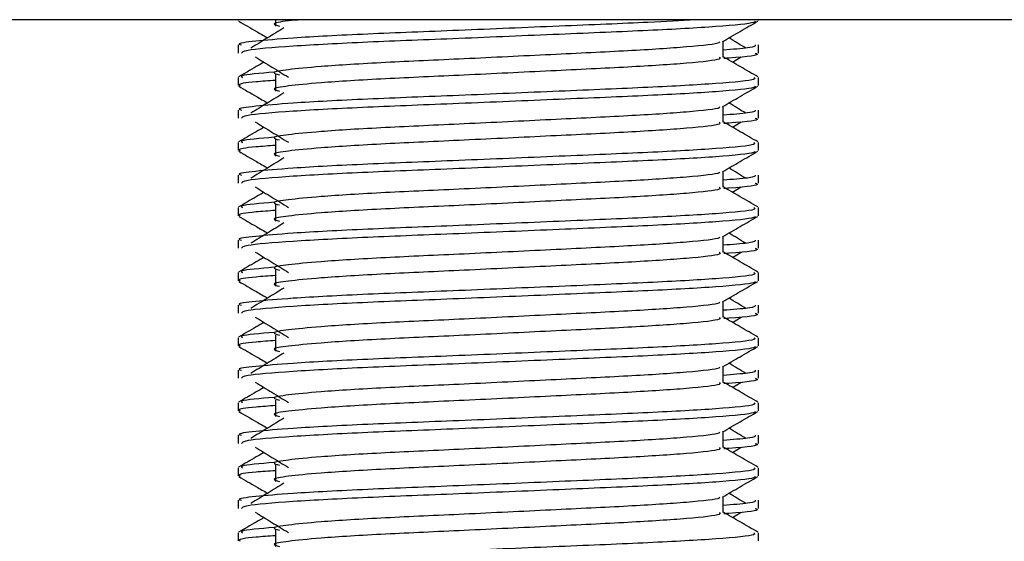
# Model space of a CAD drawing. Header units: millimetres. Extents: x 0 to 420, y 0 to 297.
# Tile 91 of 119: x 302.698 to 303.697, y 204.658 to 205.187. Entities that reach past the tile are written whole.
import ezdxf

# ---------------------------------------------------------------- set-up
doc = ezdxf.new("R2010")
doc.units = ezdxf.units.MM

msp = doc.modelspace()

# ---------------------------------------------------------------- linework, layer by layer
at = {"color": 7, "linetype": 'Continuous', "lineweight": 25}
for p, q in [((304.58604, 205.18738), (301.78176, 205.18738)), ((302.91997, 205.18738), (302.91997, 205.1865)), ((302.95796, 205.18738), (302.95796, 205.18096)), ((303.44783, 205.1865), (303.44783, 205.18738)), ((303.41212, 205.14944), (303.41212, 205.16553)), ((302.91997, 205.16175), (302.91997, 205.15352)), ((303.44783, 205.15352), (303.44783, 205.16175)), ((303.42164, 205.14427), (303.43047, 205.14968)), ((302.91997, 205.12875), (302.91997, 205.12052)), ((302.95796, 205.13147), (302.95796, 205.11498)), ((303.44783, 205.12052), (303.44783, 205.12875)), ((302.91997, 205.09576), (302.91997, 205.08754)), ((303.41212, 205.08346), (303.41212, 205.09954)), ((303.44783, 205.08754), (303.44783, 205.09576)), ((303.42164, 205.07829), (303.43047, 205.0837)), ((302.95796, 205.06549), (302.95796, 205.049)), ((302.91997, 205.06276), (302.91997, 205.05454)), ((303.44783, 205.05454), (303.44783, 205.06276)), ((303.41212, 205.01747), (303.41212, 205.03356)), ((302.91997, 205.02978), (302.91997, 205.02156)), ((303.44783, 205.02156), (303.44783, 205.02978)), ((303.42164, 205.01231), (303.43047, 205.01772)), ((302.91997, 204.99678), (302.91997, 204.98855)), ((302.95796, 204.99951), (302.95796, 204.98301)), ((303.44783, 204.98855), (303.44783, 204.99678)), ((302.91997, 204.9638), (302.91997, 204.95557)), ((303.41212, 204.95149), (303.41212, 204.96758)), ((303.44783, 204.95557), (303.44783, 204.9638)), ((303.42164, 204.94633), (303.43047, 204.95173)), ((302.95796, 204.93353), (302.95796, 204.91703)), ((302.91997, 204.9308), (302.91997, 204.92257)), ((303.44783, 204.92257), (303.44783, 204.9308)), ((302.91997, 204.89781), (302.91997, 204.88959)), ((303.41212, 204.88551), (303.41212, 204.9016)), ((303.44783, 204.88959), (303.44783, 204.89781)), ((303.42164, 204.88034), (303.43047, 204.88575)), ((302.91997, 204.86481), (302.91997, 204.85659)), ((302.95796, 204.86754), (302.95796, 204.85105)), ((303.44783, 204.85659), (303.44783, 204.86481)), ((303.41212, 204.81952), (303.41212, 204.83561)), ((302.91997, 204.83183), (302.91997, 204.82361)), ((303.44783, 204.82361), (303.44783, 204.83183)), ((303.42164, 204.81436), (303.43047, 204.81977)), ((302.91997, 204.79883), (302.91997, 204.7906)), ((302.95796, 204.80156), (302.95796, 204.78506)), ((303.44783, 204.7906), (303.44783, 204.79883)), ((302.91997, 204.76585), (302.91997, 204.75762)), ((303.41212, 204.75354), (303.41212, 204.76963)), ((303.44783, 204.75762), (303.44783, 204.76585)), ((303.42164, 204.74838), (303.43047, 204.75379)), ((302.95796, 204.73558), (302.95796, 204.71908)), ((302.91997, 204.73285), (302.91997, 204.72462)), ((303.44783, 204.72462), (303.44783, 204.73285)), ((303.41212, 204.68756), (303.41212, 204.70365)), ((302.91997, 204.69987), (302.91997, 204.69164)), ((303.44783, 204.69164), (303.44783, 204.69987)), ((303.42164, 204.68239), (303.43047, 204.6878)), ((302.91997, 204.66686), (302.91997, 204.65864)), ((302.95796, 204.66959), (302.95796, 204.6531)), ((303.44783, 204.65864), (303.44783, 204.66686))]:
    msp.add_line(p, q, dxfattribs=at)
for points, knots in [([(303.38385, 205.18738), (303.36882, 205.18647), (303.33226, 205.18425), (303.2456, 205.18083), (303.14439, 205.17646), (303.04784, 205.17282), (302.97626, 205.16907), (302.93614, 205.16548), (302.9178, 205.16333), (302.92223, 205.16205), (302.92327, 205.16175)], [0, 0, 0, 0, 0.107555, 0.261631, 0.420083, 0.572451, 0.728645, 0.848713, 0.964716, 1, 1, 1, 1]), ([(302.9206, 205.18584), (302.92656, 205.18238), (302.9363, 205.17675), (302.94603, 205.17112), (302.94979, 205.16894)], [0, 0, 0, 0, 0.61317, 1, 1, 1, 1]), ([(303.44468, 205.18579), (303.44448, 205.18538), (303.44363, 205.18368), (303.40954, 205.18026), (303.33979, 205.17641), (303.24616, 205.17257), (303.14433, 205.16822), (303.04752, 205.16457), (302.97134, 205.16049), (302.92543, 205.15659), (302.92399, 205.15443), (302.92339, 205.15352)], [0, 0, 0, 0, 0.0399117, 0.1661575, 0.2890582, 0.4118359, 0.5381002, 0.6595169, 0.7839817, 0.9096926, 1, 1, 1, 1]), ([(302.98393, 205.18738), (302.97943, 205.18696), (302.9637, 205.1855), (302.95289, 205.18348), (302.95906, 205.1817), (302.9618, 205.18091)], [0, 0, 0, 0, 0.182373, 0.6359785, 1, 1, 1, 1]), ([(303.4114, 205.16511), (303.41737, 205.16857), (303.4293, 205.17548), (303.44124, 205.18238), (303.44721, 205.18584)], [0, 0, 0, 0, 0.499936, 1, 1, 1, 1]), ([(302.96649, 205.17916), (302.96086, 205.17572), (302.94961, 205.16883), (302.93839, 205.16194), (302.93278, 205.1585)], [0, 0, 0, 0, 0.49999, 1, 1, 1, 1]), ([(303.40807, 205.16506), (303.40834, 205.16469), (303.40955, 205.16303), (303.37848, 205.15964), (303.31883, 205.15579), (303.23771, 205.15195), (303.14963, 205.1476), (303.06622, 205.14395), (303.00457, 205.1402), (302.96905, 205.13662), (302.95246, 205.13399), (302.95893, 205.13221), (302.96181, 205.13141)], [0, 0, 0, 0, 0.035107, 0.156135, 0.273953, 0.391653, 0.512699, 0.629093, 0.748412, 0.840135, 0.92875, 1, 1, 1, 1]), ([(303.43502, 205.1585), (303.42941, 205.16194), (303.42375, 205.16542), (303.41807, 205.1689), (303.41801, 205.16894)], [0, 0, 0, 0, 0.989832, 1, 1, 1, 1]), ([(303.44453, 205.16175), (303.44468, 205.16076), (303.44493, 205.1591), (303.42165, 205.15728), (303.41212, 205.15654)], [0, 0, 0, 0, 0.590683, 1, 1, 1, 1]), ([(303.44441, 205.15352), (303.44538, 205.15321), (303.4503, 205.15164), (303.4376, 205.14967), (303.41456, 205.14819), (303.41283, 205.14808)], [0, 0, 0, 0, 0.18373, 0.938556, 1, 1, 1, 1]), ([(302.94617, 205.14427), (302.94357, 205.14277), (302.935, 205.13781), (302.92644, 205.13286), (302.92047, 205.1294)], [0, 0, 0, 0, 0.303338, 1, 1, 1, 1]), ([(302.93734, 205.14968), (302.94296, 205.14624), (302.95421, 205.13935), (302.96543, 205.13246), (302.97105, 205.12902)], [0, 0, 0, 0, 0.500011, 1, 1, 1, 1]), ([(303.40817, 205.14939), (303.4089, 205.14875), (303.41106, 205.14683), (303.37894, 205.14315), (303.3187, 205.1393), (303.23774, 205.13546), (303.14962, 205.1311), (303.06622, 205.12745), (303.00457, 205.12371), (302.96905, 205.12013), (302.95247, 205.11749), (302.95893, 205.11571), (302.9618, 205.11492)], [0, 0, 0, 0, 0.059132, 0.177163, 0.292064, 0.406849, 0.524898, 0.638409, 0.754774, 0.844226, 0.930647, 1, 1, 1, 1]), ([(303.44733, 205.1294), (303.44137, 205.13286), (303.42963, 205.13965), (303.41789, 205.14644), (303.41212, 205.14978)], [0, 0, 0, 0, 0.508368, 1, 1, 1, 1]), ([(302.95649, 205.13415), (302.94221, 205.13294), (302.92026, 205.13107), (302.92343, 205.12935), (302.92454, 205.12875)], [0, 0, 0, 0, 0.651043, 1, 1, 1, 1]), ([(303.44327, 205.12875), (303.44408, 205.12811), (303.44656, 205.1262), (303.40945, 205.12253), (303.3398, 205.11868), (303.24618, 205.11484), (303.14424, 205.11048), (303.04788, 205.10683), (302.97625, 205.10309), (302.93614, 205.0995), (302.9178, 205.09734), (302.92223, 205.09606), (302.92327, 205.09576)], [0, 0, 0, 0, 0.061077, 0.184512, 0.304677, 0.424721, 0.548174, 0.666888, 0.788581, 0.882129, 0.97251, 1, 1, 1, 1]), ([(302.95796, 205.12585), (302.95094, 205.12534), (302.92938, 205.12376), (302.91909, 205.12209), (302.92158, 205.12081), (302.92216, 205.12052)], [0, 0, 0, 0, 0.270543, 0.831179, 1, 1, 1, 1]), ([(302.9206, 205.11986), (302.92656, 205.1164), (302.9363, 205.11077), (302.94603, 205.10513), (302.94979, 205.10295)], [0, 0, 0, 0, 0.61317, 1, 1, 1, 1]), ([(303.44468, 205.11981), (303.44448, 205.1194), (303.44363, 205.1177), (303.40954, 205.11428), (303.33979, 205.11043), (303.24616, 205.10659), (303.14433, 205.10223), (303.04752, 205.09859), (302.97134, 205.0945), (302.92543, 205.09061), (302.92399, 205.08844), (302.92339, 205.08754)], [0, 0, 0, 0, 0.0399117, 0.1661575, 0.2890582, 0.4118359, 0.5381002, 0.6595169, 0.7839817, 0.9096926, 1, 1, 1, 1]), ([(302.96649, 205.11318), (302.96086, 205.10974), (302.94961, 205.10285), (302.93839, 205.09596), (302.93278, 205.09252)], [0, 0, 0, 0, 0.49999, 1, 1, 1, 1]), ([(303.4114, 205.09913), (303.41737, 205.10259), (303.4293, 205.10949), (303.44124, 205.1164), (303.44721, 205.11986)], [0, 0, 0, 0, 0.499936, 1, 1, 1, 1]), ([(303.40807, 205.09908), (303.40834, 205.09871), (303.40955, 205.09705), (303.37848, 205.09365), (303.31883, 205.08981), (303.23771, 205.08597), (303.14963, 205.08161), (303.06622, 205.07796), (303.00457, 205.07422), (302.96905, 205.07064), (302.95246, 205.068), (302.95893, 205.06622), (302.96181, 205.06543)], [0, 0, 0, 0, 0.035107, 0.156135, 0.273953, 0.391653, 0.512699, 0.629093, 0.748412, 0.840135, 0.92875, 1, 1, 1, 1]), ([(303.44453, 205.09576), (303.44468, 205.09478), (303.44493, 205.09311), (303.42165, 205.0913), (303.41212, 205.09056)], [0, 0, 0, 0, 0.590683, 1, 1, 1, 1]), ([(303.43502, 205.09252), (303.42941, 205.09596), (303.42375, 205.09944), (303.41807, 205.10292), (303.41801, 205.10295)], [0, 0, 0, 0, 0.989832, 1, 1, 1, 1]), ([(302.93734, 205.0837), (302.94296, 205.08026), (302.95421, 205.07337), (302.96543, 205.06648), (302.97105, 205.06303)], [0, 0, 0, 0, 0.500011, 1, 1, 1, 1]), ([(303.40817, 205.08341), (303.4089, 205.08277), (303.41106, 205.08085), (303.37894, 205.07716), (303.3187, 205.07331), (303.23774, 205.06947), (303.14962, 205.06512), (303.06622, 205.06147), (303.00457, 205.05772), (302.96905, 205.05414), (302.95247, 205.05151), (302.95893, 205.04973), (302.9618, 205.04894)], [0, 0, 0, 0, 0.059132, 0.1771634, 0.2920638, 0.4068492, 0.5248979, 0.6384095, 0.7547738, 0.8442256, 0.9306466, 1, 1, 1, 1]), ([(303.44733, 205.06342), (303.44137, 205.06687), (303.42963, 205.07367), (303.41789, 205.08046), (303.41212, 205.0838)], [0, 0, 0, 0, 0.508368, 1, 1, 1, 1]), ([(303.44441, 205.08754), (303.44538, 205.08723), (303.4503, 205.08565), (303.4376, 205.08368), (303.41456, 205.08221), (303.41283, 205.0821)], [0, 0, 0, 0, 0.18373, 0.938556, 1, 1, 1, 1]), ([(302.94617, 205.07829), (302.94357, 205.07679), (302.935, 205.07183), (302.92644, 205.06687), (302.92047, 205.06342)], [0, 0, 0, 0, 0.3033381, 1, 1, 1, 1]), ([(302.95649, 205.06817), (302.94221, 205.06695), (302.92026, 205.06509), (302.92343, 205.06336), (302.92454, 205.06276)], [0, 0, 0, 0, 0.651043, 1, 1, 1, 1]), ([(303.44327, 205.06276), (303.44408, 205.06213), (303.44656, 205.06022), (303.40945, 205.05654), (303.3398, 205.05269), (303.24618, 205.04885), (303.14424, 205.0445), (303.04788, 205.04085), (302.97625, 205.0371), (302.93614, 205.03352), (302.9178, 205.03136), (302.92223, 205.03008), (302.92327, 205.02978)], [0, 0, 0, 0, 0.0610772, 0.1845123, 0.3046768, 0.4247211, 0.5481742, 0.6668878, 0.7885815, 0.8821287, 0.9725098, 1, 1, 1, 1]), ([(302.9206, 205.05387), (302.92656, 205.05042), (302.9363, 205.04479), (302.94603, 205.03915), (302.94979, 205.03697)], [0, 0, 0, 0, 0.61317, 1, 1, 1, 1]), ([(302.95796, 205.05987), (302.95094, 205.05935), (302.92938, 205.05778), (302.91909, 205.0561), (302.92158, 205.05483), (302.92216, 205.05454)], [0, 0, 0, 0, 0.270543, 0.831179, 1, 1, 1, 1]), ([(303.44468, 205.05383), (303.44448, 205.05342), (303.44363, 205.05171), (303.40954, 205.04829), (303.33979, 205.04445), (303.24616, 205.04061), (303.14433, 205.03625), (303.04752, 205.0326), (302.97134, 205.02852), (302.92543, 205.02463), (302.92399, 205.02246), (302.92339, 205.02156)], [0, 0, 0, 0, 0.039912, 0.166158, 0.289058, 0.411836, 0.5381, 0.659517, 0.783982, 0.909693, 1, 1, 1, 1]), ([(303.4114, 205.03315), (303.41737, 205.0366), (303.4293, 205.04351), (303.44124, 205.05042), (303.44721, 205.05387)], [0, 0, 0, 0, 0.499936, 1, 1, 1, 1]), ([(302.96649, 205.0472), (302.96086, 205.04375), (302.94961, 205.03686), (302.93839, 205.02998), (302.93278, 205.02653)], [0, 0, 0, 0, 0.49999, 1, 1, 1, 1]), ([(303.43502, 205.02653), (303.42941, 205.02998), (303.42375, 205.03346), (303.41807, 205.03694), (303.41801, 205.03697)], [0, 0, 0, 0, 0.989832, 1, 1, 1, 1]), ([(303.40807, 205.0331), (303.40834, 205.03272), (303.40955, 205.03107), (303.37848, 205.02767), (303.31883, 205.02383), (303.23771, 205.01999), (303.14963, 205.01563), (303.06622, 205.01198), (303.00457, 205.00824), (302.96905, 205.00465), (302.95246, 205.00202), (302.95893, 205.00024), (302.96181, 204.99945)], [0, 0, 0, 0, 0.035107, 0.156135, 0.273953, 0.391653, 0.512699, 0.629093, 0.748412, 0.840135, 0.92875, 1, 1, 1, 1]), ([(303.44453, 205.02978), (303.44468, 205.0288), (303.44493, 205.02713), (303.42165, 205.02532), (303.41212, 205.02457)], [0, 0, 0, 0, 0.590683, 1, 1, 1, 1]), ([(302.93734, 205.01772), (302.94296, 205.01427), (302.95421, 205.00738), (302.96543, 205.0005), (302.97105, 204.99705)], [0, 0, 0, 0, 0.500011, 1, 1, 1, 1]), ([(303.40817, 205.01742), (303.4089, 205.01678), (303.41106, 205.01487), (303.37894, 205.01118), (303.3187, 205.00733), (303.23774, 205.00349), (303.14962, 204.99914), (303.06622, 204.99549), (303.00457, 204.99174), (302.96905, 204.98816), (302.95247, 204.98552), (302.95893, 204.98375), (302.9618, 204.98296)], [0, 0, 0, 0, 0.059132, 0.177163, 0.292064, 0.406849, 0.524898, 0.638409, 0.754774, 0.844226, 0.930647, 1, 1, 1, 1]), ([(303.44733, 204.99744), (303.44137, 205.00089), (303.42963, 205.00768), (303.41789, 205.01448), (303.41212, 205.01782)], [0, 0, 0, 0, 0.508368, 1, 1, 1, 1]), ([(303.44441, 205.02156), (303.44538, 205.02125), (303.4503, 205.01967), (303.4376, 205.0177), (303.41456, 205.01622), (303.41283, 205.01611)], [0, 0, 0, 0, 0.18373, 0.938556, 1, 1, 1, 1]), ([(302.94617, 205.01231), (302.94357, 205.0108), (302.935, 205.00585), (302.92644, 205.00089), (302.92047, 204.99744)], [0, 0, 0, 0, 0.3033381, 1, 1, 1, 1]), ([(303.44327, 204.99678), (303.44408, 204.99615), (303.44656, 204.99424), (303.40945, 204.99056), (303.3398, 204.98671), (303.24618, 204.98287), (303.14424, 204.97852), (303.04788, 204.97487), (302.97625, 204.97112), (302.93614, 204.96754), (302.9178, 204.96538), (302.92223, 204.9641), (302.92327, 204.9638)], [0, 0, 0, 0, 0.061077, 0.184512, 0.304677, 0.424721, 0.548174, 0.666888, 0.788581, 0.882129, 0.97251, 1, 1, 1, 1]), ([(302.95796, 204.99388), (302.95094, 204.99337), (302.92938, 204.99179), (302.91909, 204.99012), (302.92158, 204.98885), (302.92216, 204.98855)], [0, 0, 0, 0, 0.270543, 0.831179, 1, 1, 1, 1]), ([(302.95649, 205.00219), (302.94221, 205.00097), (302.92026, 204.9991), (302.92343, 204.99738), (302.92454, 204.99678)], [0, 0, 0, 0, 0.651043, 1, 1, 1, 1]), ([(302.9206, 204.98789), (302.92656, 204.98444), (302.9363, 204.9788), (302.94603, 204.97317), (302.94979, 204.97099)], [0, 0, 0, 0, 0.61317, 1, 1, 1, 1]), ([(303.44468, 204.98784), (303.44448, 204.98743), (303.44363, 204.98573), (303.40954, 204.98231), (303.33979, 204.97846), (303.24616, 204.97462), (303.14433, 204.97027), (303.04752, 204.96662), (302.97134, 204.96254), (302.92543, 204.95864), (302.92399, 204.95648), (302.92339, 204.95557)], [0, 0, 0, 0, 0.039912, 0.166158, 0.289058, 0.411836, 0.5381, 0.659517, 0.783982, 0.909693, 1, 1, 1, 1]), ([(303.4114, 204.96716), (303.41737, 204.97062), (303.4293, 204.97753), (303.44124, 204.98444), (303.44721, 204.98789)], [0, 0, 0, 0, 0.499936, 1, 1, 1, 1]), ([(302.96649, 204.98121), (302.96086, 204.97777), (302.94961, 204.97088), (302.93839, 204.96399), (302.93278, 204.96055)], [0, 0, 0, 0, 0.49999, 1, 1, 1, 1]), ([(303.40807, 204.96711), (303.40834, 204.96674), (303.40955, 204.96508), (303.37848, 204.96169), (303.31883, 204.95785), (303.23771, 204.954), (303.14963, 204.94965), (303.06622, 204.946), (303.00457, 204.94225), (302.96905, 204.93867), (302.95246, 204.93604), (302.95893, 204.93426), (302.96181, 204.93346)], [0, 0, 0, 0, 0.035107, 0.156135, 0.273953, 0.391653, 0.512699, 0.629093, 0.748412, 0.840135, 0.92875, 1, 1, 1, 1]), ([(303.44453, 204.9638), (303.44468, 204.96281), (303.44493, 204.96115), (303.42165, 204.95933), (303.41212, 204.95859)], [0, 0, 0, 0, 0.590683, 1, 1, 1, 1]), ([(303.43502, 204.96055), (303.42941, 204.96399), (303.42375, 204.96747), (303.41807, 204.97095), (303.41801, 204.97099)], [0, 0, 0, 0, 0.989832, 1, 1, 1, 1]), ([(303.44441, 204.95557), (303.44538, 204.95526), (303.4503, 204.95369), (303.4376, 204.95172), (303.41456, 204.95024), (303.41283, 204.95013)], [0, 0, 0, 0, 0.18373, 0.938556, 1, 1, 1, 1]), ([(302.94617, 204.94633), (302.94357, 204.94482), (302.935, 204.93986), (302.92644, 204.93491), (302.92047, 204.93146)], [0, 0, 0, 0, 0.3033381, 1, 1, 1, 1]), ([(302.93734, 204.95173), (302.94296, 204.94829), (302.95421, 204.9414), (302.96543, 204.93451), (302.97105, 204.93107)], [0, 0, 0, 0, 0.5000113, 1, 1, 1, 1]), ([(303.40817, 204.95144), (303.4089, 204.9508), (303.41106, 204.94888), (303.37894, 204.9452), (303.3187, 204.94135), (303.23774, 204.93751), (303.14962, 204.93315), (303.06622, 204.9295), (303.00457, 204.92576), (302.96905, 204.92218), (302.95247, 204.91954), (302.95893, 204.91776), (302.9618, 204.91697)], [0, 0, 0, 0, 0.059132, 0.177163, 0.292064, 0.406849, 0.524898, 0.638409, 0.754774, 0.844226, 0.930647, 1, 1, 1, 1]), ([(303.44733, 204.93146), (303.44137, 204.93491), (303.42963, 204.9417), (303.41789, 204.94849), (303.41212, 204.95183)], [0, 0, 0, 0, 0.508368, 1, 1, 1, 1]), ([(302.95649, 204.9362), (302.94221, 204.93499), (302.92026, 204.93312), (302.92343, 204.9314), (302.92454, 204.9308)], [0, 0, 0, 0, 0.651043, 1, 1, 1, 1]), ([(303.44327, 204.9308), (303.44408, 204.93017), (303.44656, 204.92826), (303.40945, 204.92458), (303.3398, 204.92073), (303.24618, 204.91689), (303.14424, 204.91253), (303.04788, 204.90888), (302.97625, 204.90514), (302.93614, 204.90155), (302.9178, 204.89939), (302.92223, 204.89811), (302.92327, 204.89781)], [0, 0, 0, 0, 0.0610772, 0.1845123, 0.3046768, 0.4247211, 0.5481742, 0.6668878, 0.7885815, 0.8821287, 0.9725098, 1, 1, 1, 1]), ([(302.95796, 204.9279), (302.95094, 204.92739), (302.92938, 204.92581), (302.91909, 204.92414), (302.92158, 204.92286), (302.92216, 204.92257)], [0, 0, 0, 0, 0.270543, 0.831179, 1, 1, 1, 1]), ([(302.9206, 204.92191), (302.92656, 204.91845), (302.9363, 204.91282), (302.94603, 204.90718), (302.94979, 204.90501)], [0, 0, 0, 0, 0.61317, 1, 1, 1, 1]), ([(303.44468, 204.92186), (303.44448, 204.92145), (303.44363, 204.91975), (303.40954, 204.91633), (303.33979, 204.91248), (303.24616, 204.90864), (303.14433, 204.90428), (303.04752, 204.90064), (302.97134, 204.89655), (302.92543, 204.89266), (302.92399, 204.8905), (302.92339, 204.88959)], [0, 0, 0, 0, 0.039912, 0.166158, 0.289058, 0.411836, 0.5381, 0.659517, 0.783982, 0.909693, 1, 1, 1, 1]), ([(302.96649, 204.91523), (302.96086, 204.91179), (302.94961, 204.9049), (302.93839, 204.89801), (302.93278, 204.89457)], [0, 0, 0, 0, 0.49999, 1, 1, 1, 1]), ([(303.4114, 204.90118), (303.41737, 204.90464), (303.4293, 204.91155), (303.44124, 204.91845), (303.44721, 204.92191)], [0, 0, 0, 0, 0.4999356, 1, 1, 1, 1]), ([(303.43502, 204.89457), (303.42941, 204.89801), (303.42375, 204.90149), (303.41807, 204.90497), (303.41801, 204.90501)], [0, 0, 0, 0, 0.989832, 1, 1, 1, 1]), ([(303.40807, 204.90113), (303.40834, 204.90076), (303.40955, 204.8991), (303.37848, 204.8957), (303.31883, 204.89186), (303.23771, 204.88802), (303.14963, 204.88367), (303.06622, 204.88002), (303.00457, 204.87627), (302.96905, 204.87269), (302.95246, 204.87005), (302.95893, 204.86827), (302.96181, 204.86748)], [0, 0, 0, 0, 0.035107, 0.156135, 0.273953, 0.391653, 0.512699, 0.629093, 0.748412, 0.840135, 0.92875, 1, 1, 1, 1]), ([(303.44453, 204.89781), (303.44468, 204.89683), (303.44493, 204.89516), (303.42165, 204.89335), (303.41212, 204.89261)], [0, 0, 0, 0, 0.590683, 1, 1, 1, 1]), ([(302.93734, 204.88575), (302.94296, 204.88231), (302.95421, 204.87542), (302.96543, 204.86853), (302.97105, 204.86509)], [0, 0, 0, 0, 0.500011, 1, 1, 1, 1]), ([(303.40817, 204.88546), (303.4089, 204.88482), (303.41106, 204.8829), (303.37894, 204.87922), (303.3187, 204.87536), (303.23774, 204.87153), (303.14962, 204.86717), (303.06622, 204.86352), (303.00457, 204.85977), (302.96905, 204.85619), (302.95247, 204.85356), (302.95893, 204.85178), (302.9618, 204.85099)], [0, 0, 0, 0, 0.059132, 0.177163, 0.292064, 0.406849, 0.524898, 0.638409, 0.754774, 0.844226, 0.930647, 1, 1, 1, 1]), ([(303.44733, 204.86547), (303.44137, 204.86892), (303.42963, 204.87572), (303.41789, 204.88251), (303.41212, 204.88585)], [0, 0, 0, 0, 0.508368, 1, 1, 1, 1]), ([(303.44441, 204.88959), (303.44538, 204.88928), (303.4503, 204.8877), (303.4376, 204.88573), (303.41456, 204.88426), (303.41283, 204.88415)], [0, 0, 0, 0, 0.18373, 0.938556, 1, 1, 1, 1]), ([(302.94617, 204.88034), (302.94357, 204.87884), (302.935, 204.87388), (302.92644, 204.86892), (302.92047, 204.86547)], [0, 0, 0, 0, 0.303338, 1, 1, 1, 1]), ([(303.44327, 204.86481), (303.44408, 204.86418), (303.44656, 204.86227), (303.40945, 204.8586), (303.3398, 204.85475), (303.24618, 204.85091), (303.14424, 204.84655), (303.04788, 204.8429), (302.97625, 204.83916), (302.93614, 204.83557), (302.9178, 204.83341), (302.92223, 204.83213), (302.92327, 204.83183)], [0, 0, 0, 0, 0.0610772, 0.1845123, 0.3046768, 0.4247211, 0.5481742, 0.6668878, 0.7885815, 0.8821287, 0.9725098, 1, 1, 1, 1]), ([(302.95649, 204.87022), (302.94221, 204.869), (302.92026, 204.86714), (302.92343, 204.86542), (302.92454, 204.86481)], [0, 0, 0, 0, 0.651043, 1, 1, 1, 1]), ([(302.9206, 204.85592), (302.92656, 204.85247), (302.9363, 204.84684), (302.94603, 204.8412), (302.94979, 204.83902)], [0, 0, 0, 0, 0.61317, 1, 1, 1, 1]), ([(302.95796, 204.86192), (302.95094, 204.86141), (302.92938, 204.85983), (302.91909, 204.85815), (302.92158, 204.85688), (302.92216, 204.85659)], [0, 0, 0, 0, 0.270543, 0.831179, 1, 1, 1, 1]), ([(303.44468, 204.85588), (303.44448, 204.85547), (303.44363, 204.85376), (303.40954, 204.85034), (303.33979, 204.8465), (303.24616, 204.84266), (303.14433, 204.8383), (303.04752, 204.83465), (302.97134, 204.83057), (302.92543, 204.82668), (302.92399, 204.82451), (302.92339, 204.82361)], [0, 0, 0, 0, 0.0399117, 0.1661575, 0.2890582, 0.4118359, 0.5381002, 0.6595169, 0.7839817, 0.9096926, 1, 1, 1, 1]), ([(303.4114, 204.8352), (303.41737, 204.83865), (303.4293, 204.84556), (303.44124, 204.85247), (303.44721, 204.85592)], [0, 0, 0, 0, 0.499936, 1, 1, 1, 1]), ([(302.96649, 204.84925), (302.96086, 204.8458), (302.94961, 204.83892), (302.93839, 204.83203), (302.93278, 204.82858)], [0, 0, 0, 0, 0.49999, 1, 1, 1, 1]), ([(303.40807, 204.83515), (303.40834, 204.83477), (303.40955, 204.83312), (303.37848, 204.82972), (303.31883, 204.82588), (303.23771, 204.82204), (303.14963, 204.81768), (303.06622, 204.81403), (303.00457, 204.81029), (302.96905, 204.80671), (302.95246, 204.80407), (302.95893, 204.80229), (302.96181, 204.8015)], [0, 0, 0, 0, 0.035107, 0.156135, 0.273953, 0.391653, 0.512699, 0.629093, 0.748412, 0.840135, 0.92875, 1, 1, 1, 1]), ([(303.43502, 204.82858), (303.42941, 204.83203), (303.42375, 204.83551), (303.41807, 204.83899), (303.41801, 204.83902)], [0, 0, 0, 0, 0.989832, 1, 1, 1, 1]), ([(303.44453, 204.83183), (303.44468, 204.83085), (303.44493, 204.82918), (303.42165, 204.82737), (303.41212, 204.82662)], [0, 0, 0, 0, 0.590683, 1, 1, 1, 1]), ([(303.44441, 204.82361), (303.44538, 204.8233), (303.4503, 204.82172), (303.4376, 204.81975), (303.41456, 204.81827), (303.41283, 204.81816)], [0, 0, 0, 0, 0.18373, 0.938556, 1, 1, 1, 1]), ([(302.94617, 204.81436), (302.94357, 204.81286), (302.935, 204.8079), (302.92644, 204.80294), (302.92047, 204.79949)], [0, 0, 0, 0, 0.303338, 1, 1, 1, 1]), ([(302.93734, 204.81977), (302.94296, 204.81632), (302.95421, 204.80944), (302.96543, 204.80255), (302.97105, 204.7991)], [0, 0, 0, 0, 0.500011, 1, 1, 1, 1]), ([(303.40817, 204.81947), (303.4089, 204.81883), (303.41106, 204.81692), (303.37894, 204.81323), (303.3187, 204.80938), (303.23774, 204.80554), (303.14962, 204.80119), (303.06622, 204.79754), (303.00457, 204.79379), (302.96905, 204.79021), (302.95247, 204.78758), (302.95893, 204.7858), (302.9618, 204.78501)], [0, 0, 0, 0, 0.059132, 0.177163, 0.292064, 0.406849, 0.524898, 0.638409, 0.754774, 0.844226, 0.930647, 1, 1, 1, 1]), ([(303.44733, 204.79949), (303.44137, 204.80294), (303.42963, 204.80973), (303.41789, 204.81653), (303.41212, 204.81987)], [0, 0, 0, 0, 0.508368, 1, 1, 1, 1]), ([(302.95649, 204.80424), (302.94221, 204.80302), (302.92026, 204.80115), (302.92343, 204.79943), (302.92454, 204.79883)], [0, 0, 0, 0, 0.651043, 1, 1, 1, 1]), ([(303.44327, 204.79883), (303.44408, 204.7982), (303.44656, 204.79629), (303.40945, 204.79261), (303.3398, 204.78876), (303.24618, 204.78492), (303.14424, 204.78057), (303.04788, 204.77692), (302.97625, 204.77317), (302.93614, 204.76959), (302.9178, 204.76743), (302.92223, 204.76615), (302.92327, 204.76585)], [0, 0, 0, 0, 0.061077, 0.184512, 0.304677, 0.424721, 0.548174, 0.666888, 0.788581, 0.882129, 0.97251, 1, 1, 1, 1]), ([(302.95796, 204.79594), (302.95094, 204.79542), (302.92938, 204.79384), (302.91909, 204.79217), (302.92158, 204.7909), (302.92216, 204.7906)], [0, 0, 0, 0, 0.270543, 0.831179, 1, 1, 1, 1]), ([(302.9206, 204.78994), (302.92656, 204.78649), (302.9363, 204.78085), (302.94603, 204.77522), (302.94979, 204.77304)], [0, 0, 0, 0, 0.61317, 1, 1, 1, 1]), ([(303.44468, 204.78989), (303.44448, 204.78949), (303.44363, 204.78778), (303.40954, 204.78436), (303.33979, 204.78051), (303.24616, 204.77667), (303.14433, 204.77232), (303.04752, 204.76867), (302.97134, 204.76459), (302.92543, 204.76069), (302.92399, 204.75853), (302.92339, 204.75762)], [0, 0, 0, 0, 0.039912, 0.166158, 0.289058, 0.411836, 0.5381, 0.659517, 0.783982, 0.909693, 1, 1, 1, 1]), ([(303.4114, 204.76922), (303.41737, 204.77267), (303.4293, 204.77958), (303.44124, 204.78649), (303.44721, 204.78994)], [0, 0, 0, 0, 0.4999356, 1, 1, 1, 1]), ([(302.96649, 204.78326), (302.96086, 204.77982), (302.94961, 204.77293), (302.93839, 204.76605), (302.93278, 204.7626)], [0, 0, 0, 0, 0.49999, 1, 1, 1, 1]), ([(303.40807, 204.76916), (303.40834, 204.76879), (303.40955, 204.76713), (303.37848, 204.76374), (303.31883, 204.7599), (303.23771, 204.75605), (303.14963, 204.7517), (303.06622, 204.74805), (303.00457, 204.7443), (302.96905, 204.74072), (302.95246, 204.73809), (302.95893, 204.73631), (302.96181, 204.73552)], [0, 0, 0, 0, 0.035107, 0.156135, 0.273953, 0.391653, 0.512699, 0.629093, 0.748412, 0.840135, 0.92875, 1, 1, 1, 1]), ([(303.44453, 204.76585), (303.44468, 204.76486), (303.44493, 204.7632), (303.42165, 204.76138), (303.41212, 204.76064)], [0, 0, 0, 0, 0.590683, 1, 1, 1, 1]), ([(303.43502, 204.7626), (303.42941, 204.76605), (303.42375, 204.76952), (303.41807, 204.773), (303.41801, 204.77304)], [0, 0, 0, 0, 0.989832, 1, 1, 1, 1]), ([(302.93734, 204.75379), (302.94296, 204.75034), (302.95421, 204.74345), (302.96543, 204.73656), (302.97105, 204.73312)], [0, 0, 0, 0, 0.500011, 1, 1, 1, 1]), ([(303.40817, 204.75349), (303.4089, 204.75285), (303.41106, 204.75093), (303.37894, 204.74725), (303.3187, 204.7434), (303.23774, 204.73956), (303.14962, 204.7352), (303.06622, 204.73155), (303.00457, 204.72781), (302.96905, 204.72423), (302.95247, 204.72159), (302.95893, 204.71982), (302.9618, 204.71902)], [0, 0, 0, 0, 0.059132, 0.177163, 0.292064, 0.406849, 0.524898, 0.638409, 0.754774, 0.844226, 0.930647, 1, 1, 1, 1]), ([(303.44733, 204.73351), (303.44137, 204.73696), (303.42963, 204.74375), (303.41789, 204.75054), (303.41212, 204.75389)], [0, 0, 0, 0, 0.508368, 1, 1, 1, 1]), ([(303.44441, 204.75762), (303.44538, 204.75732), (303.4503, 204.75574), (303.4376, 204.75377), (303.41456, 204.75229), (303.41283, 204.75218)], [0, 0, 0, 0, 0.18373, 0.938556, 1, 1, 1, 1]), ([(302.94617, 204.74838), (302.94357, 204.74687), (302.935, 204.74191), (302.92644, 204.73696), (302.92047, 204.73351)], [0, 0, 0, 0, 0.303338, 1, 1, 1, 1]), ([(302.95649, 204.73825), (302.94221, 204.73704), (302.92026, 204.73517), (302.92343, 204.73345), (302.92454, 204.73285)], [0, 0, 0, 0, 0.651043, 1, 1, 1, 1]), ([(303.44327, 204.73285), (303.44408, 204.73222), (303.44656, 204.73031), (303.40945, 204.72663), (303.3398, 204.72278), (303.24618, 204.71894), (303.14424, 204.71458), (303.04788, 204.71093), (302.97625, 204.70719), (302.93614, 204.7036), (302.9178, 204.70145), (302.92223, 204.70016), (302.92327, 204.69987)], [0, 0, 0, 0, 0.061077, 0.184512, 0.304677, 0.424721, 0.548174, 0.666888, 0.788581, 0.882129, 0.97251, 1, 1, 1, 1]), ([(302.9206, 204.72396), (302.92656, 204.7205), (302.9363, 204.71487), (302.94603, 204.70924), (302.94979, 204.70706)], [0, 0, 0, 0, 0.61317, 1, 1, 1, 1]), ([(302.95796, 204.72995), (302.95094, 204.72944), (302.92938, 204.72786), (302.91909, 204.72619), (302.92158, 204.72491), (302.92216, 204.72462)], [0, 0, 0, 0, 0.270543, 0.831179, 1, 1, 1, 1]), ([(303.44468, 204.72391), (303.44448, 204.7235), (303.44363, 204.7218), (303.40954, 204.71838), (303.33979, 204.71453), (303.24616, 204.71069), (303.14433, 204.70634), (303.04752, 204.70269), (302.97134, 204.6986), (302.92543, 204.69471), (302.92399, 204.69255), (302.92339, 204.69164)], [0, 0, 0, 0, 0.039912, 0.166158, 0.289058, 0.411836, 0.5381, 0.659517, 0.783982, 0.909693, 1, 1, 1, 1]), ([(303.4114, 204.70323), (303.41737, 204.70669), (303.4293, 204.7136), (303.44124, 204.7205), (303.44721, 204.72396)], [0, 0, 0, 0, 0.499936, 1, 1, 1, 1]), ([(302.96649, 204.71728), (302.96086, 204.71384), (302.94961, 204.70695), (302.93839, 204.70006), (302.93278, 204.69662)], [0, 0, 0, 0, 0.49999, 1, 1, 1, 1]), ([(303.43502, 204.69662), (303.42941, 204.70006), (303.42375, 204.70354), (303.41807, 204.70702), (303.41801, 204.70706)], [0, 0, 0, 0, 0.989832, 1, 1, 1, 1]), ([(303.40807, 204.70318), (303.40834, 204.70281), (303.40955, 204.70115), (303.37848, 204.69776), (303.31883, 204.69391), (303.23771, 204.69007), (303.14963, 204.68572), (303.06622, 204.68207), (303.00457, 204.67832), (302.96905, 204.67474), (302.95246, 204.6721), (302.95893, 204.67032), (302.96181, 204.66953)], [0, 0, 0, 0, 0.035107, 0.156135, 0.273953, 0.391653, 0.512699, 0.629093, 0.748412, 0.840135, 0.92875, 1, 1, 1, 1]), ([(303.44453, 204.69987), (303.44468, 204.69888), (303.44493, 204.69721), (303.42165, 204.6954), (303.41212, 204.69466)], [0, 0, 0, 0, 0.590683, 1, 1, 1, 1]), ([(302.93734, 204.6878), (302.94296, 204.68436), (302.95421, 204.67747), (302.96543, 204.67058), (302.97105, 204.66714)], [0, 0, 0, 0, 0.500011, 1, 1, 1, 1]), ([(303.40817, 204.68751), (303.4089, 204.68687), (303.41106, 204.68495), (303.37894, 204.68127), (303.3187, 204.67742), (303.23774, 204.67358), (303.14962, 204.66922), (303.06622, 204.66557), (303.00457, 204.66182), (302.96905, 204.65824), (302.95247, 204.65561), (302.95893, 204.65383), (302.9618, 204.65304)], [0, 0, 0, 0, 0.059132, 0.177163, 0.292064, 0.406849, 0.524898, 0.638409, 0.754774, 0.844226, 0.930647, 1, 1, 1, 1]), ([(303.44733, 204.66752), (303.44137, 204.67098), (303.42963, 204.67777), (303.41789, 204.68456), (303.41212, 204.6879)], [0, 0, 0, 0, 0.508368, 1, 1, 1, 1]), ([(303.44441, 204.69164), (303.44538, 204.69133), (303.4503, 204.68975), (303.4376, 204.68778), (303.41456, 204.68631), (303.41283, 204.6862)], [0, 0, 0, 0, 0.18373, 0.938556, 1, 1, 1, 1]), ([(302.94617, 204.68239), (302.94357, 204.68089), (302.935, 204.67593), (302.92644, 204.67098), (302.92047, 204.66752)], [0, 0, 0, 0, 0.3033381, 1, 1, 1, 1]), ([(303.44327, 204.66686), (303.44408, 204.66623), (303.44656, 204.66432), (303.40945, 204.66065), (303.3398, 204.6568), (303.24618, 204.65296), (303.14424, 204.6486), (303.04788, 204.64495), (302.97625, 204.64121), (302.93614, 204.63762), (302.9178, 204.63546), (302.92223, 204.63418), (302.92327, 204.63388)], [0, 0, 0, 0, 0.061077, 0.184512, 0.304677, 0.424721, 0.548174, 0.666888, 0.788581, 0.882129, 0.97251, 1, 1, 1, 1]), ([(302.95796, 204.66397), (302.95094, 204.66346), (302.92938, 204.66188), (302.91909, 204.6602), (302.92158, 204.65893), (302.92216, 204.65864)], [0, 0, 0, 0, 0.270543, 0.831179, 1, 1, 1, 1]), ([(302.95649, 204.67227), (302.94221, 204.67106), (302.92026, 204.66919), (302.92343, 204.66747), (302.92454, 204.66686)], [0, 0, 0, 0, 0.651043, 1, 1, 1, 1])]:
    msp.add_open_spline(points, degree=3, knots=knots, dxfattribs=at)

doc.saveas('drawing.dxf')
